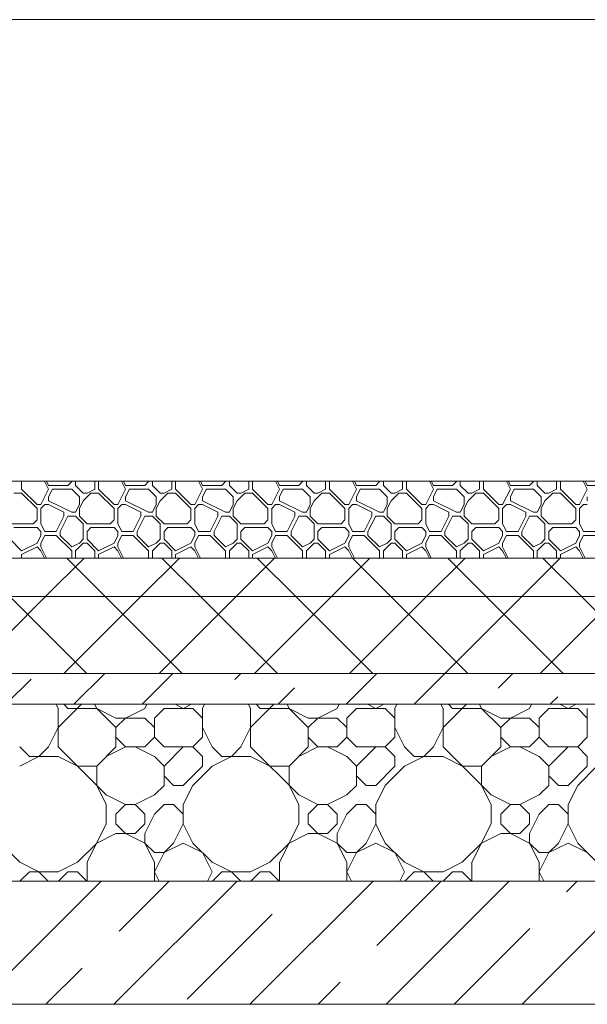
# Model space of a CAD drawing. Header units: millimetres. Extents: x 53645 to 137188, y 78097 to 135542.
# Tile 172 of 256: x 98823 to 99560, y 109600 to 110880. Entities that reach past the tile are written whole.
import ezdxf

# ---------------------------------------------------------------- set-up
doc = ezdxf.new("R2010")
doc.units = ezdxf.units.MM
doc.layers.add('hatch', color=7, linetype='Continuous', lineweight=5)
doc.layers.add('Wall2', color=40, linetype='Continuous', lineweight=5)

msp = doc.modelspace()

# ---------------------------------------------------------------- linework, layer by layer
at = {"layer": 'hatch', "color": 251, "ltscale": 100}
for points in [[(98825.2, 110269.6), (98825.2, 110280)], [(98860.2, 110269.6), (98855, 110280)], [(98860.2, 110274.6), (98857.5, 110280)], [(98860.2, 110274.6), (98885.2, 110274.6)], [(98885.2, 110274.6), (98890.2, 110279.6)], [(98890.2, 110279.6), (98890.2, 110280)], [(98895.2, 110274.6), (98895.2, 110280)], [(98905.2, 110264.6), (98895.2, 110274.6)], [(98920.2, 110269.6), (98920.2, 110280)], [(98925.2, 110269.6), (98925.2, 110280)], [(98960.2, 110269.6), (98955, 110280)], [(98960.2, 110274.6), (98957.5, 110280)], [(98960.2, 110274.6), (98985.2, 110274.6)], [(98985.2, 110274.6), (98990.2, 110279.6)], [(98990.2, 110279.6), (98990.2, 110280)], [(98995.2, 110274.6), (98995.2, 110280)], [(99005.2, 110264.6), (98995.2, 110274.6)], [(99020.2, 110269.6), (99020.2, 110280)], [(99025.2, 110269.6), (99025.2, 110280)], [(99060.2, 110269.6), (99055, 110280)], [(99060.2, 110274.6), (99057.5, 110280)], [(99060.2, 110274.6), (99085.2, 110274.6)], [(99085.2, 110274.6), (99090.2, 110279.6)], [(99090.2, 110279.6), (99090.2, 110280)], [(99095.2, 110274.6), (99095.2, 110280)], [(99105.2, 110264.6), (99095.2, 110274.6)], [(99120.2, 110269.6), (99120.2, 110280)], [(99125.2, 110269.6), (99125.2, 110280)], [(99160.2, 110269.6), (99155, 110280)], [(99160.2, 110274.6), (99157.5, 110280)], [(99160.2, 110274.6), (99185.2, 110274.6)], [(99185.2, 110274.6), (99190.2, 110279.6)], [(99190.2, 110279.6), (99190.2, 110280)], [(99195.2, 110274.6), (99195.2, 110280)], [(99205.2, 110264.6), (99195.2, 110274.6)], [(99220.2, 110269.6), (99220.2, 110280)], [(99225.2, 110269.6), (99225.2, 110280)], [(99260.2, 110269.6), (99255, 110280)], [(99260.2, 110274.6), (99257.5, 110280)], [(99260.2, 110274.6), (99285.2, 110274.6)], [(99285.2, 110274.6), (99290.2, 110279.6)], [(99290.2, 110279.6), (99290.2, 110280)], [(99295.2, 110274.6), (99295.2, 110280)], [(99305.2, 110264.6), (99295.2, 110274.6)], [(99320.2, 110269.6), (99320.2, 110280)], [(99325.2, 110269.6), (99325.2, 110280)], [(99360.2, 110269.6), (99355, 110280)], [(99360.2, 110274.6), (99357.5, 110280)], [(99360.2, 110274.6), (99385.2, 110274.6)], [(99385.2, 110274.6), (99390.2, 110279.6)], [(99390.2, 110279.6), (99390.2, 110280)], [(99395.2, 110274.6), (99395.2, 110280)], [(99405.2, 110264.6), (99395.2, 110274.6)], [(99420.2, 110269.6), (99420.2, 110280)], [(99425.2, 110269.6), (99425.2, 110280)], [(99460.2, 110269.6), (99455, 110280)], [(99460.2, 110274.6), (99457.5, 110280)], [(99460.2, 110274.6), (99485.2, 110274.6)], [(99485.2, 110274.6), (99490.2, 110279.6)], [(99490.2, 110279.6), (99490.2, 110280)], [(99495.2, 110274.6), (99495.2, 110280)], [(99505.2, 110264.6), (99495.2, 110274.6)], [(99520.2, 110269.6), (99520.2, 110280)], [(99525.2, 110269.6), (99525.2, 110280)], [(99560.2, 110269.6), (99555, 110280)], [(99560.2, 110274.6), (99557.5, 110280)], [(99560.2, 110274.6), (99585.2, 110274.6)], [(98815.2, 110264.6), (98825.2, 110264.6)], [(98845.2, 110249.6), (98825.2, 110269.6)], [(98845.2, 110244.6), (98825.2, 110264.6)], [(98850.2, 110249.6), (98860.2, 110269.6)], [(98860.2, 110259.6), (98865.2, 110269.6)], [(98860.2, 110254.6), (98860.2, 110259.6)], [(98865.2, 110269.6), (98890.2, 110269.6)], [(98900.2, 110259.6), (98890.2, 110269.6)], [(98900.2, 110249.6), (98900.2, 110259.6)], [(98905.2, 110264.6), (98910.2, 110264.6)], [(98905.2, 110254.6), (98915.2, 110264.6)], [(98910.2, 110264.6), (98920.2, 110269.6)], [(98915.2, 110264.6), (98925.2, 110264.6)], [(98945.2, 110249.6), (98925.2, 110269.6)], [(98945.2, 110244.6), (98925.2, 110264.6)], [(98950.2, 110249.6), (98960.2, 110269.6)], [(98960.2, 110259.6), (98965.2, 110269.6)], [(98960.2, 110254.6), (98960.2, 110259.6)], [(98965.2, 110269.6), (98990.2, 110269.6)], [(99000.2, 110259.6), (98990.2, 110269.6)], [(99000.2, 110249.6), (99000.2, 110259.6)], [(99005.2, 110264.6), (99010.2, 110264.6)], [(99005.2, 110254.6), (99015.2, 110264.6)], [(99010.2, 110264.6), (99020.2, 110269.6)], [(99015.2, 110264.6), (99025.2, 110264.6)], [(99045.2, 110249.6), (99025.2, 110269.6)], [(99045.2, 110244.6), (99025.2, 110264.6)], [(99050.2, 110249.6), (99060.2, 110269.6)], [(99060.2, 110259.6), (99065.2, 110269.6)], [(99060.2, 110254.6), (99060.2, 110259.6)], [(99065.2, 110269.6), (99090.2, 110269.6)], [(99100.2, 110259.6), (99090.2, 110269.6)], [(99100.2, 110249.6), (99100.2, 110259.6)], [(99105.2, 110264.6), (99110.2, 110264.6)], [(99105.2, 110254.6), (99115.2, 110264.6)], [(99110.2, 110264.6), (99120.2, 110269.6)], [(99115.2, 110264.6), (99125.2, 110264.6)], [(99145.2, 110249.6), (99125.2, 110269.6)], [(99145.2, 110244.6), (99125.2, 110264.6)], [(99150.2, 110249.6), (99160.2, 110269.6)], [(99160.2, 110259.6), (99165.2, 110269.6)], [(99160.2, 110254.6), (99160.2, 110259.6)], [(99165.2, 110269.6), (99190.2, 110269.6)], [(99200.2, 110259.6), (99190.2, 110269.6)], [(99200.2, 110249.6), (99200.2, 110259.6)], [(99205.2, 110264.6), (99210.2, 110264.6)], [(99205.2, 110254.6), (99215.2, 110264.6)], [(99210.2, 110264.6), (99220.2, 110269.6)], [(99215.2, 110264.6), (99225.2, 110264.6)], [(99245.2, 110249.6), (99225.2, 110269.6)], [(99245.2, 110244.6), (99225.2, 110264.6)], [(99250.2, 110249.6), (99260.2, 110269.6)], [(99260.2, 110259.6), (99265.2, 110269.6)], [(99260.2, 110254.6), (99260.2, 110259.6)], [(99265.2, 110269.6), (99290.2, 110269.6)], [(99300.2, 110259.6), (99290.2, 110269.6)], [(99300.2, 110249.6), (99300.2, 110259.6)], [(99305.2, 110264.6), (99310.2, 110264.6)], [(99305.2, 110254.6), (99315.2, 110264.6)], [(99310.2, 110264.6), (99320.2, 110269.6)], [(99315.2, 110264.6), (99325.2, 110264.6)], [(99345.2, 110249.6), (99325.2, 110269.6)], [(99345.2, 110244.6), (99325.2, 110264.6)], [(99350.2, 110249.6), (99360.2, 110269.6)], [(99360.2, 110259.6), (99365.2, 110269.6)], [(99360.2, 110254.6), (99360.2, 110259.6)], [(99365.2, 110269.6), (99390.2, 110269.6)], [(99400.2, 110259.6), (99390.2, 110269.6)], [(99400.2, 110249.6), (99400.2, 110259.6)], [(99405.2, 110264.6), (99410.2, 110264.6)], [(99405.2, 110254.6), (99415.2, 110264.6)], [(99410.2, 110264.6), (99420.2, 110269.6)], [(99415.2, 110264.6), (99425.2, 110264.6)], [(99445.2, 110249.6), (99425.2, 110269.6)], [(99445.2, 110244.6), (99425.2, 110264.6)], [(99450.2, 110249.6), (99460.2, 110269.6)], [(99460.2, 110259.6), (99465.2, 110269.6)], [(99460.2, 110254.6), (99460.2, 110259.6)], [(99465.2, 110269.6), (99490.2, 110269.6)], [(99500.2, 110259.6), (99490.2, 110269.6)], [(99500.2, 110249.6), (99500.2, 110259.6)], [(99505.2, 110264.6), (99510.2, 110264.6)], [(99505.2, 110254.6), (99515.2, 110264.6)], [(99510.2, 110264.6), (99520.2, 110269.6)], [(99515.2, 110264.6), (99525.2, 110264.6)], [(99545.2, 110249.6), (99525.2, 110269.6)], [(99545.2, 110244.6), (99525.2, 110264.6)], [(99550.2, 110249.6), (99560.2, 110269.6)], [(99560.2, 110254.6), (99560.2, 110259.6)], [(98845.2, 110249.6), (98850.2, 110249.6)], [(98850.2, 110244.6), (98855.2, 110249.6)], [(98855.2, 110249.6), (98860.2, 110249.6)], [(98890.2, 110239.6), (98860.2, 110254.6)], [(98880.2, 110239.6), (98860.2, 110249.6)], [(98895.2, 110239.6), (98900.2, 110249.6)], [(98895.2, 110239.6), (98900.2, 110249.6)], [(98900.2, 110244.6), (98905.2, 110254.6)], [(98945.2, 110249.6), (98950.2, 110249.6)], [(98950.2, 110244.6), (98955.2, 110249.6)], [(98955.2, 110249.6), (98960.2, 110249.6)], [(98990.2, 110239.6), (98960.2, 110254.6)], [(98980.2, 110239.6), (98960.2, 110249.6)], [(98995.2, 110239.6), (99000.2, 110249.6)], [(98995.2, 110239.6), (99000.2, 110249.6)], [(99000.2, 110244.6), (99005.2, 110254.6)], [(99045.2, 110249.6), (99050.2, 110249.6)], [(99050.2, 110244.6), (99055.2, 110249.6)], [(99055.2, 110249.6), (99060.2, 110249.6)], [(99090.2, 110239.6), (99060.2, 110254.6)], [(99080.2, 110239.6), (99060.2, 110249.6)], [(99095.2, 110239.6), (99100.2, 110249.6)], [(99095.2, 110239.6), (99100.2, 110249.6)], [(99100.2, 110244.6), (99105.2, 110254.6)], [(99145.2, 110249.6), (99150.2, 110249.6)], [(99150.2, 110244.6), (99155.2, 110249.6)], [(99155.2, 110249.6), (99160.2, 110249.6)], [(99190.2, 110239.6), (99160.2, 110254.6)], [(99180.2, 110239.6), (99160.2, 110249.6)], [(99195.2, 110239.6), (99200.2, 110249.6)], [(99195.2, 110239.6), (99200.2, 110249.6)], [(99200.2, 110244.6), (99205.2, 110254.6)], [(99245.2, 110249.6), (99250.2, 110249.6)], [(99250.2, 110244.6), (99255.2, 110249.6)], [(99255.2, 110249.6), (99260.2, 110249.6)], [(99290.2, 110239.6), (99260.2, 110254.6)], [(99280.2, 110239.6), (99260.2, 110249.6)], [(99295.2, 110239.6), (99300.2, 110249.6)], [(99295.2, 110239.6), (99300.2, 110249.6)], [(99300.2, 110244.6), (99305.2, 110254.6)], [(99345.2, 110249.6), (99350.2, 110249.6)], [(99350.2, 110244.6), (99355.2, 110249.6)], [(99355.2, 110249.6), (99360.2, 110249.6)], [(99390.2, 110239.6), (99360.2, 110254.6)], [(99380.2, 110239.6), (99360.2, 110249.6)], [(99395.2, 110239.6), (99400.2, 110249.6)], [(99395.2, 110239.6), (99400.2, 110249.6)], [(99400.2, 110244.6), (99405.2, 110254.6)], [(99445.2, 110249.6), (99450.2, 110249.6)], [(99450.2, 110244.6), (99455.2, 110249.6)], [(99455.2, 110249.6), (99460.2, 110249.6)], [(99490.2, 110239.6), (99460.2, 110254.6)], [(99480.2, 110239.6), (99460.2, 110249.6)], [(99495.2, 110239.6), (99500.2, 110249.6)], [(99495.2, 110239.6), (99500.2, 110249.6)], [(99500.2, 110244.6), (99505.2, 110254.6)], [(99545.2, 110249.6), (99550.2, 110249.6)], [(99550.2, 110244.6), (99555.2, 110249.6)], [(99555.2, 110249.6), (99560.2, 110249.6)], [(98845.2, 110229.6), (98845.2, 110244.6)], [(98850.2, 110224.6), (98850.2, 110244.6)], [(98870.2, 110214.6), (98880.2, 110234.6)], [(98875.2, 110214.6), (98885.2, 110234.6)], [(98880.2, 110234.6), (98880.2, 110239.6)], [(98885.2, 110234.6), (98895.2, 110234.6)], [(98890.2, 110239.6), (98895.2, 110239.6)], [(98905.2, 110224.6), (98895.2, 110234.6)], [(98900.2, 110234.6), (98900.2, 110244.6)], [(98910.2, 110224.6), (98900.2, 110234.6)], [(98945.2, 110229.6), (98945.2, 110244.6)], [(98950.2, 110224.6), (98950.2, 110244.6)], [(98970.2, 110214.6), (98980.2, 110234.6)], [(98975.2, 110214.6), (98985.2, 110234.6)], [(98980.2, 110234.6), (98980.2, 110239.6)], [(98985.2, 110234.6), (98995.2, 110234.6)], [(98990.2, 110239.6), (98995.2, 110239.6)], [(99005.2, 110224.6), (98995.2, 110234.6)], [(99000.2, 110234.6), (99000.2, 110244.6)], [(99010.2, 110224.6), (99000.2, 110234.6)], [(99045.2, 110229.6), (99045.2, 110244.6)], [(99050.2, 110224.6), (99050.2, 110244.6)], [(99070.2, 110214.6), (99080.2, 110234.6)], [(99075.2, 110214.6), (99085.2, 110234.6)], [(99080.2, 110234.6), (99080.2, 110239.6)], [(99085.2, 110234.6), (99095.2, 110234.6)], [(99090.2, 110239.6), (99095.2, 110239.6)], [(99105.2, 110224.6), (99095.2, 110234.6)], [(99100.2, 110234.6), (99100.2, 110244.6)], [(99110.2, 110224.6), (99100.2, 110234.6)], [(99145.2, 110229.6), (99145.2, 110244.6)], [(99150.2, 110224.6), (99150.2, 110244.6)], [(99170.2, 110214.6), (99180.2, 110234.6)], [(99175.2, 110214.6), (99185.2, 110234.6)], [(99180.2, 110234.6), (99180.2, 110239.6)], [(99185.2, 110234.6), (99195.2, 110234.6)], [(99190.2, 110239.6), (99195.2, 110239.6)], [(99205.2, 110224.6), (99195.2, 110234.6)], [(99200.2, 110234.6), (99200.2, 110244.6)], [(99210.2, 110224.6), (99200.2, 110234.6)], [(99245.2, 110229.6), (99245.2, 110244.6)], [(99250.2, 110224.6), (99250.2, 110244.6)], [(99270.2, 110214.6), (99280.2, 110234.6)], [(99275.2, 110214.6), (99285.2, 110234.6)], [(99280.2, 110234.6), (99280.2, 110239.6)], [(99285.2, 110234.6), (99295.2, 110234.6)], [(99290.2, 110239.6), (99295.2, 110239.6)], [(99305.2, 110224.6), (99295.2, 110234.6)], [(99300.2, 110234.6), (99300.2, 110244.6)], [(99310.2, 110224.6), (99300.2, 110234.6)], [(99345.2, 110229.6), (99345.2, 110244.6)], [(99350.2, 110224.6), (99350.2, 110244.6)], [(99370.2, 110214.6), (99380.2, 110234.6)], [(99375.2, 110214.6), (99385.2, 110234.6)], [(99380.2, 110234.6), (99380.2, 110239.6)], [(99385.2, 110234.6), (99395.2, 110234.6)], [(99390.2, 110239.6), (99395.2, 110239.6)], [(99405.2, 110224.6), (99395.2, 110234.6)], [(99400.2, 110234.6), (99400.2, 110244.6)], [(99410.2, 110224.6), (99400.2, 110234.6)], [(99445.2, 110229.6), (99445.2, 110244.6)], [(99450.2, 110224.6), (99450.2, 110244.6)], [(99470.2, 110214.6), (99480.2, 110234.6)], [(99475.2, 110214.6), (99485.2, 110234.6)], [(99480.2, 110234.6), (99480.2, 110239.6)], [(99485.2, 110234.6), (99495.2, 110234.6)], [(99490.2, 110239.6), (99495.2, 110239.6)], [(99505.2, 110224.6), (99495.2, 110234.6)], [(99500.2, 110234.6), (99500.2, 110244.6)], [(99510.2, 110224.6), (99500.2, 110234.6)], [(99545.2, 110229.6), (99545.2, 110244.6)], [(99550.2, 110224.6), (99550.2, 110244.6)], [(98810.2, 110224.6), (98840.2, 110224.6)], [(98840.2, 110224.6), (98845.2, 110229.6)], [(98855.2, 110214.6), (98850.2, 110224.6)], [(98905.2, 110204.6), (98905.2, 110224.6)], [(98910.2, 110224.6), (98940.2, 110224.6)], [(98940.2, 110224.6), (98945.2, 110229.6)], [(98955.2, 110214.6), (98950.2, 110224.6)], [(99005.2, 110204.6), (99005.2, 110224.6)], [(99010.2, 110224.6), (99040.2, 110224.6)], [(99040.2, 110224.6), (99045.2, 110229.6)], [(99055.2, 110214.6), (99050.2, 110224.6)], [(99105.2, 110204.6), (99105.2, 110224.6)], [(99110.2, 110224.6), (99140.2, 110224.6)], [(99140.2, 110224.6), (99145.2, 110229.6)], [(99155.2, 110214.6), (99150.2, 110224.6)], [(99205.2, 110204.6), (99205.2, 110224.6)], [(99210.2, 110224.6), (99240.2, 110224.6)], [(99240.2, 110224.6), (99245.2, 110229.6)], [(99255.2, 110214.6), (99250.2, 110224.6)], [(99305.2, 110204.6), (99305.2, 110224.6)], [(99310.2, 110224.6), (99340.2, 110224.6)], [(99340.2, 110224.6), (99345.2, 110229.6)], [(99355.2, 110214.6), (99350.2, 110224.6)], [(99405.2, 110204.6), (99405.2, 110224.6)], [(99410.2, 110224.6), (99440.2, 110224.6)], [(99440.2, 110224.6), (99445.2, 110229.6)], [(99455.2, 110214.6), (99450.2, 110224.6)], [(99505.2, 110204.6), (99505.2, 110224.6)], [(99510.2, 110224.6), (99540.2, 110224.6)], [(99540.2, 110224.6), (99545.2, 110229.6)], [(99555.2, 110214.6), (99550.2, 110224.6)], [(98815.2, 110219.6), (98845.2, 110219.6)], [(98850.2, 110214.6), (98845.2, 110219.6)], [(98845.2, 110199.6), (98850.2, 110209.6)], [(98850.2, 110209.6), (98850.2, 110214.6)], [(98850.2, 110199.6), (98855.2, 110209.6)], [(98855.2, 110214.6), (98870.2, 110214.6)], [(98855.2, 110209.6), (98870.2, 110209.6)], [(98890.2, 110189.6), (98870.2, 110209.6)], [(98875.2, 110209.6), (98875.2, 110214.6)], [(98890.2, 110194.6), (98875.2, 110209.6)], [(98910.2, 110214.6), (98915.2, 110219.6)], [(98910.2, 110204.6), (98910.2, 110214.6)], [(98915.2, 110219.6), (98945.2, 110219.6)], [(98950.2, 110214.6), (98945.2, 110219.6)], [(98945.2, 110199.6), (98950.2, 110209.6)], [(98950.2, 110209.6), (98950.2, 110214.6)], [(98950.2, 110199.6), (98955.2, 110209.6)], [(98955.2, 110214.6), (98970.2, 110214.6)], [(98955.2, 110209.6), (98970.2, 110209.6)], [(98990.2, 110189.6), (98970.2, 110209.6)], [(98975.2, 110209.6), (98975.2, 110214.6)], [(98990.2, 110194.6), (98975.2, 110209.6)], [(99010.2, 110214.6), (99015.2, 110219.6)], [(99010.2, 110204.6), (99010.2, 110214.6)], [(99015.2, 110219.6), (99045.2, 110219.6)], [(99050.2, 110214.6), (99045.2, 110219.6)], [(99045.2, 110199.6), (99050.2, 110209.6)], [(99050.2, 110209.6), (99050.2, 110214.6)], [(99050.2, 110199.6), (99055.2, 110209.6)], [(99055.2, 110214.6), (99070.2, 110214.6)], [(99055.2, 110209.6), (99070.2, 110209.6)], [(99090.2, 110189.6), (99070.2, 110209.6)], [(99075.2, 110209.6), (99075.2, 110214.6)], [(99090.2, 110194.6), (99075.2, 110209.6)], [(99110.2, 110214.6), (99115.2, 110219.6)], [(99110.2, 110204.6), (99110.2, 110214.6)], [(99115.2, 110219.6), (99145.2, 110219.6)], [(99150.2, 110214.6), (99145.2, 110219.6)], [(99145.2, 110199.6), (99150.2, 110209.6)], [(99150.2, 110209.6), (99150.2, 110214.6)], [(99150.2, 110199.6), (99155.2, 110209.6)], [(99155.2, 110214.6), (99170.2, 110214.6)], [(99155.2, 110209.6), (99170.2, 110209.6)], [(99190.2, 110189.6), (99170.2, 110209.6)], [(99175.2, 110209.6), (99175.2, 110214.6)], [(99190.2, 110194.6), (99175.2, 110209.6)], [(99210.2, 110214.6), (99215.2, 110219.6)], [(99210.2, 110204.6), (99210.2, 110214.6)], [(99215.2, 110219.6), (99245.2, 110219.6)], [(99250.2, 110214.6), (99245.2, 110219.6)], [(99245.2, 110199.6), (99250.2, 110209.6)], [(99250.2, 110209.6), (99250.2, 110214.6)], [(99250.2, 110199.6), (99255.2, 110209.6)], [(99255.2, 110214.6), (99270.2, 110214.6)], [(99255.2, 110209.6), (99270.2, 110209.6)], [(99290.2, 110189.6), (99270.2, 110209.6)], [(99275.2, 110209.6), (99275.2, 110214.6)], [(99290.2, 110194.6), (99275.2, 110209.6)], [(99310.2, 110214.6), (99315.2, 110219.6)], [(99310.2, 110204.6), (99310.2, 110214.6)], [(99315.2, 110219.6), (99345.2, 110219.6)], [(99350.2, 110214.6), (99345.2, 110219.6)], [(99345.2, 110199.6), (99350.2, 110209.6)], [(99350.2, 110209.6), (99350.2, 110214.6)], [(99350.2, 110199.6), (99355.2, 110209.6)], [(99355.2, 110214.6), (99370.2, 110214.6)], [(99355.2, 110209.6), (99370.2, 110209.6)], [(99390.2, 110189.6), (99370.2, 110209.6)], [(99375.2, 110209.6), (99375.2, 110214.6)], [(99390.2, 110194.6), (99375.2, 110209.6)], [(99410.2, 110214.6), (99415.2, 110219.6)], [(99410.2, 110204.6), (99410.2, 110214.6)], [(99415.2, 110219.6), (99445.2, 110219.6)], [(99450.2, 110214.6), (99445.2, 110219.6)], [(99445.2, 110199.6), (99450.2, 110209.6)], [(99450.2, 110209.6), (99450.2, 110214.6)], [(99450.2, 110199.6), (99455.2, 110209.6)], [(99455.2, 110214.6), (99470.2, 110214.6)], [(99455.2, 110209.6), (99470.2, 110209.6)], [(99490.2, 110189.6), (99470.2, 110209.6)], [(99475.2, 110209.6), (99475.2, 110214.6)], [(99490.2, 110194.6), (99475.2, 110209.6)], [(99510.2, 110214.6), (99515.2, 110219.6)], [(99510.2, 110204.6), (99510.2, 110214.6)], [(99515.2, 110219.6), (99545.2, 110219.6)], [(99550.2, 110214.6), (99545.2, 110219.6)], [(99545.2, 110199.6), (99550.2, 110209.6)], [(99550.2, 110209.6), (99550.2, 110214.6)], [(99550.2, 110199.6), (99555.2, 110209.6)], [(99555.2, 110214.6), (99570.2, 110214.6)], [(99555.2, 110209.6), (99570.2, 110209.6)], [(98825.2, 110189.6), (98810.2, 110204.6)], [(98825.2, 110189.6), (98845.2, 110199.6)], [(98850.2, 110194.6), (98850.2, 110199.6)], [(98890.2, 110194.6), (98900.2, 110199.6)], [(98895.2, 110189.6), (98905.2, 110199.6)], [(98900.2, 110199.6), (98905.2, 110204.6)], [(98905.2, 110199.6), (98910.2, 110199.6)], [(98925.2, 110189.6), (98910.2, 110204.6)], [(98920.2, 110189.6), (98910.2, 110199.6)], [(98925.2, 110189.6), (98945.2, 110199.6)], [(98950.2, 110194.6), (98950.2, 110199.6)], [(98990.2, 110194.6), (99000.2, 110199.6)], [(98995.2, 110189.6), (99005.2, 110199.6)], [(99000.2, 110199.6), (99005.2, 110204.6)], [(99005.2, 110199.6), (99010.2, 110199.6)], [(99025.2, 110189.6), (99010.2, 110204.6)], [(99020.2, 110189.6), (99010.2, 110199.6)], [(99025.2, 110189.6), (99045.2, 110199.6)], [(99050.2, 110194.6), (99050.2, 110199.6)], [(99090.2, 110194.6), (99100.2, 110199.6)], [(99095.2, 110189.6), (99105.2, 110199.6)], [(99100.2, 110199.6), (99105.2, 110204.6)], [(99105.2, 110199.6), (99110.2, 110199.6)], [(99125.2, 110189.6), (99110.2, 110204.6)], [(99120.2, 110189.6), (99110.2, 110199.6)], [(99125.2, 110189.6), (99145.2, 110199.6)], [(99150.2, 110194.6), (99150.2, 110199.6)], [(99190.2, 110194.6), (99200.2, 110199.6)], [(99195.2, 110189.6), (99205.2, 110199.6)], [(99200.2, 110199.6), (99205.2, 110204.6)], [(99205.2, 110199.6), (99210.2, 110199.6)], [(99225.2, 110189.6), (99210.2, 110204.6)], [(99220.2, 110189.6), (99210.2, 110199.6)], [(99225.2, 110189.6), (99245.2, 110199.6)], [(99250.2, 110194.6), (99250.2, 110199.6)], [(99290.2, 110194.6), (99300.2, 110199.6)], [(99295.2, 110189.6), (99305.2, 110199.6)], [(99300.2, 110199.6), (99305.2, 110204.6)], [(99305.2, 110199.6), (99310.2, 110199.6)], [(99325.2, 110189.6), (99310.2, 110204.6)], [(99320.2, 110189.6), (99310.2, 110199.6)], [(99325.2, 110189.6), (99345.2, 110199.6)], [(99350.2, 110194.6), (99350.2, 110199.6)], [(99390.2, 110194.6), (99400.2, 110199.6)], [(99395.2, 110189.6), (99405.2, 110199.6)], [(99400.2, 110199.6), (99405.2, 110204.6)], [(99405.2, 110199.6), (99410.2, 110199.6)], [(99425.2, 110189.6), (99410.2, 110204.6)], [(99420.2, 110189.6), (99410.2, 110199.6)], [(99425.2, 110189.6), (99445.2, 110199.6)], [(99450.2, 110194.6), (99450.2, 110199.6)], [(99490.2, 110194.6), (99500.2, 110199.6)], [(99495.2, 110189.6), (99505.2, 110199.6)], [(99500.2, 110199.6), (99505.2, 110204.6)], [(99505.2, 110199.6), (99510.2, 110199.6)], [(99525.2, 110189.6), (99510.2, 110204.6)], [(99520.2, 110189.6), (99510.2, 110199.6)], [(99525.2, 110189.6), (99545.2, 110199.6)], [(99550.2, 110194.6), (99550.2, 110199.6)], [(98825.2, 110184.6), (98845.2, 110194.6)], [(98825.2, 110180), (98825.2, 110184.6)], [(98850.2, 110189.6), (98845.2, 110194.6)], [(98857.5, 110180), (98850.2, 110194.6)], [(98855, 110180), (98850.2, 110189.6)], [(98890.2, 110180), (98890.2, 110189.6)], [(98895.2, 110180), (98895.2, 110189.6)], [(98920.2, 110180), (98920.2, 110189.6)], [(98925.2, 110184.6), (98945.2, 110194.6)], [(98925.2, 110180), (98925.2, 110184.6)], [(98950.2, 110189.6), (98945.2, 110194.6)], [(98957.5, 110180), (98950.2, 110194.6)], [(98955, 110180), (98950.2, 110189.6)], [(98990.2, 110180), (98990.2, 110189.6)], [(98995.2, 110180), (98995.2, 110189.6)], [(99020.2, 110180), (99020.2, 110189.6)], [(99025.2, 110184.6), (99045.2, 110194.6)], [(99025.2, 110180), (99025.2, 110184.6)], [(99050.2, 110189.6), (99045.2, 110194.6)], [(99057.5, 110180), (99050.2, 110194.6)], [(99055, 110180), (99050.2, 110189.6)], [(99090.2, 110180), (99090.2, 110189.6)], [(99095.2, 110180), (99095.2, 110189.6)], [(99120.2, 110180), (99120.2, 110189.6)], [(99125.2, 110184.6), (99145.2, 110194.6)], [(99125.2, 110180), (99125.2, 110184.6)], [(99150.2, 110189.6), (99145.2, 110194.6)], [(99157.5, 110180), (99150.2, 110194.6)], [(99155, 110180), (99150.2, 110189.6)], [(99190.2, 110180), (99190.2, 110189.6)], [(99195.2, 110180), (99195.2, 110189.6)], [(99220.2, 110180), (99220.2, 110189.6)], [(99225.2, 110184.6), (99245.2, 110194.6)], [(99225.2, 110180), (99225.2, 110184.6)], [(99250.2, 110189.6), (99245.2, 110194.6)], [(99257.5, 110180), (99250.2, 110194.6)], [(99255, 110180), (99250.2, 110189.6)], [(99290.2, 110180), (99290.2, 110189.6)], [(99295.2, 110180), (99295.2, 110189.6)], [(99320.2, 110180), (99320.2, 110189.6)], [(99325.2, 110184.6), (99345.2, 110194.6)], [(99325.2, 110180), (99325.2, 110184.6)], [(99350.2, 110189.6), (99345.2, 110194.6)], [(99357.5, 110180), (99350.2, 110194.6)], [(99355, 110180), (99350.2, 110189.6)], [(99390.2, 110180), (99390.2, 110189.6)], [(99395.2, 110180), (99395.2, 110189.6)], [(99420.2, 110180), (99420.2, 110189.6)], [(99425.2, 110184.6), (99445.2, 110194.6)], [(99425.2, 110180), (99425.2, 110184.6)], [(99450.2, 110189.6), (99445.2, 110194.6)], [(99457.5, 110180), (99450.2, 110194.6)], [(99455, 110180), (99450.2, 110189.6)], [(99490.2, 110180), (99490.2, 110189.6)], [(99495.2, 110180), (99495.2, 110189.6)], [(99520.2, 110180), (99520.2, 110189.6)], [(99525.2, 110184.6), (99545.2, 110194.6)], [(99525.2, 110180), (99525.2, 110184.6)], [(99550.2, 110189.6), (99545.2, 110194.6)], [(99557.5, 110180), (99550.2, 110194.6)], [(99555, 110180), (99550.2, 110189.6)], [(100108.8, 110180), (91278.8, 110180)], [(91278.8, 110180), (100108.8, 110180)], [(100108.8, 110130), (91278.8, 110130)], [(91278.8, 110130), (100108.8, 110130)], [(100108.8, 110030), (91278.8, 110030)], [(91278.8, 110030), (100108.8, 110030)], [(100108.8, 109990), (91278.8, 109990)], [(91278.8, 109990), (100108.8, 109990)], [(91368.8, 109760), (100018.8, 109760)], [(100108.8, 109760), (96418.8, 109760)]]:
    msp.add_lwpolyline(points, dxfattribs=at)
at = {"layer": 'hatch', "color": 251, "lineweight": 5, "ltscale": 100}
for points in [[(98856.4, 110130), (98906.4, 110180)], [(98933.8, 110130), (98883.8, 110180)], [(98980.2, 110130), (99030.2, 110180)], [(99057.5, 110130), (99007.5, 110180)], [(99103.9, 110130), (99153.9, 110180)], [(99181.3, 110130), (99131.3, 110180)], [(99227.6, 110130), (99277.6, 110180)], [(99305, 110130), (99255, 110180)], [(99351.4, 110130), (99401.4, 110180)], [(99428.8, 110130), (99378.8, 110180)], [(99475.1, 110130), (99525.1, 110180)], [(99552.5, 110130), (99502.5, 110180)]]:
    msp.add_lwpolyline(points, dxfattribs=at)
at = {"layer": 'hatch', "color": 251, "lineweight": 9, "ltscale": 100}
for points in [[(98756.4, 110030), (98856.4, 110130)], [(98910, 110030), (98810, 110130)], [(98880.2, 110030), (98980.2, 110130)], [(99033.8, 110030), (98933.8, 110130)], [(99003.9, 110030), (99103.9, 110130)], [(99157.5, 110030), (99057.5, 110130)], [(99127.6, 110030), (99227.6, 110130)], [(99281.3, 110030), (99181.3, 110130)], [(99251.4, 110030), (99351.4, 110130)], [(99405, 110030), (99305, 110130)], [(99375.1, 110030), (99475.1, 110130)], [(99528.8, 110030), (99428.8, 110130)], [(99498.9, 110030), (99598.9, 110130)], [(99652.5, 110030), (99552.5, 110130)], [(98893.2, 109990), (98933.2, 110030)], [(98981.6, 109990), (99021.6, 110030)], [(99102.4, 110022.4), (99110, 110030)], [(99246.7, 109990), (99286.7, 110030)], [(99335.1, 109990), (99375.1, 110030)], [(99444.4, 110010.9), (99463.5, 110030)], [(98804.8, 109990), (98837.6, 110022.8)], [(99158.4, 109990), (99179.7, 110011.3)], [(99511.9, 109990), (99521.8, 109999.8)], [(98872.7, 109984.6), (98870, 109990)], [(98872.7, 109959.6), (98903, 109990)], [(98872.7, 109934.6), (98872.7, 109984.6)], [(98885.2, 109984.6), (98879.8, 109990)], [(98885.2, 109984.6), (98922.7, 109984.6)], [(98922.7, 109984.6), (98920, 109990)], [(98947.7, 109959.6), (98922.7, 109984.6)], [(98947.7, 109972.1), (98922.7, 109984.6)], [(98960.2, 109972.1), (98985.2, 109984.6)], [(98985.2, 109984.6), (98987.8, 109990)], [(98997.7, 109972.1), (99010.2, 109984.6)], [(99010.2, 109984.6), (99047.7, 109984.6)], [(99035.2, 109984.6), (99024.5, 109990)], [(99035.2, 109984.6), (99045.8, 109990)], [(99060.2, 109972.1), (99047.7, 109984.6)], [(99060.2, 109984.6), (99062.8, 109990)], [(99060.2, 109947.1), (99060.2, 109984.6)], [(99122.7, 109984.6), (99120, 109990)], [(99122.7, 109959.6), (99153, 109990)], [(99122.7, 109934.6), (99122.7, 109984.6)], [(99135.2, 109984.6), (99129.8, 109990)], [(99135.2, 109984.6), (99172.7, 109984.6)], [(99172.7, 109984.6), (99170, 109990)], [(99197.7, 109959.6), (99172.7, 109984.6)], [(99197.7, 109972.1), (99172.7, 109984.6)], [(99210.2, 109972.1), (99235.2, 109984.6)], [(99235.2, 109984.6), (99237.8, 109990)], [(99247.7, 109972.1), (99260.2, 109984.6)], [(99260.2, 109984.6), (99297.7, 109984.6)], [(99285.2, 109984.6), (99274.5, 109990)], [(99285.2, 109984.6), (99295.8, 109990)], [(99310.2, 109972.1), (99297.7, 109984.6)], [(99310.2, 109984.6), (99312.8, 109990)], [(99310.2, 109947.1), (99310.2, 109984.6)], [(99372.7, 109984.6), (99370, 109990)], [(99372.7, 109959.6), (99403, 109990)], [(99372.7, 109934.6), (99372.7, 109984.6)], [(99385.2, 109984.6), (99379.8, 109990)], [(99385.2, 109984.6), (99422.7, 109984.6)], [(99422.7, 109984.6), (99420, 109990)], [(99447.7, 109959.6), (99422.7, 109984.6)], [(99447.7, 109972.1), (99422.7, 109984.6)], [(99460.2, 109972.1), (99485.2, 109984.6)], [(99485.2, 109984.6), (99487.8, 109990)], [(99497.7, 109972.1), (99510.2, 109984.6)], [(99510.2, 109984.6), (99547.7, 109984.6)], [(99535.2, 109984.6), (99524.5, 109990)], [(99535.2, 109984.6), (99545.8, 109990)], [(99560.2, 109972.1), (99547.7, 109984.6)], [(99560.2, 109947.1), (99560.2, 109984.6)], [(98947.7, 109972.1), (98985.2, 109972.1)], [(98947.7, 109959.6), (98960.2, 109972.1)], [(98997.7, 109959.6), (98985.2, 109972.1)], [(98997.7, 109947.1), (98997.7, 109972.1)], [(99197.7, 109972.1), (99235.2, 109972.1)], [(99197.7, 109959.6), (99210.2, 109972.1)], [(99247.7, 109959.6), (99235.2, 109972.1)], [(99247.7, 109947.1), (99247.7, 109972.1)], [(99447.7, 109972.1), (99485.2, 109972.1)], [(99447.7, 109959.6), (99460.2, 109972.1)], [(99497.7, 109959.6), (99485.2, 109972.1)], [(99497.7, 109947.1), (99497.7, 109972.1)], [(98860.2, 109934.6), (98872.7, 109959.6)], [(98947.7, 109934.6), (98947.7, 109959.6)], [(99072.7, 109934.6), (99060.2, 109959.6)], [(99110.2, 109934.6), (99122.7, 109959.6)], [(99197.7, 109934.6), (99197.7, 109959.6)], [(99322.7, 109934.6), (99310.2, 109959.6)], [(99360.2, 109934.6), (99372.7, 109959.6)], [(99447.7, 109934.6), (99447.7, 109959.6)], [(98960.2, 109934.6), (98947.7, 109947.1)], [(98985.2, 109934.6), (98997.7, 109947.1)], [(99010.2, 109934.6), (98997.7, 109947.1)], [(99047.7, 109934.6), (99060.2, 109947.1)], [(99210.2, 109934.6), (99197.7, 109947.1)], [(99235.2, 109934.6), (99247.7, 109947.1)], [(99260.2, 109934.6), (99247.7, 109947.1)], [(99297.7, 109934.6), (99310.2, 109947.1)], [(99460.2, 109934.6), (99447.7, 109947.1)], [(99485.2, 109934.6), (99497.7, 109947.1)], [(99510.2, 109934.6), (99497.7, 109947.1)], [(99547.7, 109934.6), (99560.2, 109947.1)], [(98835.2, 109922.1), (98822.7, 109934.6)], [(98847.7, 109922.1), (98860.2, 109934.6)], [(98935.2, 109872.1), (98872.7, 109934.6)], [(98922.7, 109909.6), (98947.7, 109934.6)], [(98935.2, 109922.1), (98960.2, 109934.6)], [(98960.2, 109934.6), (98985.2, 109934.6)], [(98997.7, 109922.1), (98972.7, 109934.6)], [(99010.2, 109934.6), (99047.7, 109934.6)], [(99010.2, 109909.6), (99035.2, 109934.6)], [(99060.2, 109922.1), (99047.7, 109934.6)], [(99085.2, 109922.1), (99072.7, 109934.6)], [(99097.7, 109922.1), (99110.2, 109934.6)], [(99185.2, 109872.1), (99122.7, 109934.6)], [(99172.7, 109909.6), (99197.7, 109934.6)], [(99185.2, 109922.1), (99210.2, 109934.6)], [(99210.2, 109934.6), (99235.2, 109934.6)], [(99247.7, 109922.1), (99222.7, 109934.6)], [(99260.2, 109934.6), (99297.7, 109934.6)], [(99260.2, 109909.6), (99285.2, 109934.6)], [(99310.2, 109922.1), (99297.7, 109934.6)], [(99335.2, 109922.1), (99322.7, 109934.6)], [(99347.7, 109922.1), (99360.2, 109934.6)], [(99435.2, 109872.1), (99372.7, 109934.6)], [(99422.7, 109909.6), (99447.7, 109934.6)], [(99435.2, 109922.1), (99460.2, 109934.6)], [(99460.2, 109934.6), (99485.2, 109934.6)], [(99497.7, 109922.1), (99472.7, 109934.6)], [(99510.2, 109934.6), (99547.7, 109934.6)], [(99510.2, 109909.6), (99535.2, 109934.6)], [(99560.2, 109922.1), (99547.7, 109934.6)], [(98822.7, 109909.6), (98847.7, 109922.1)], [(98835.2, 109922.1), (98872.7, 109922.1)], [(98897.7, 109909.6), (98872.7, 109922.1)], [(99010.2, 109909.6), (98997.7, 109922.1)], [(99060.2, 109909.6), (99060.2, 109922.1)], [(99072.7, 109909.6), (99097.7, 109922.1)], [(99085.2, 109922.1), (99122.7, 109922.1)], [(99147.7, 109909.6), (99122.7, 109922.1)], [(99260.2, 109909.6), (99247.7, 109922.1)], [(99310.2, 109909.6), (99310.2, 109922.1)], [(99322.7, 109909.6), (99347.7, 109922.1)], [(99335.2, 109922.1), (99372.7, 109922.1)], [(99397.7, 109909.6), (99372.7, 109922.1)], [(99510.2, 109909.6), (99497.7, 109922.1)], [(99560.2, 109909.6), (99560.2, 109922.1)], [(98897.7, 109909.6), (98922.7, 109909.6)], [(98922.7, 109884.6), (98922.7, 109909.6)], [(99010.2, 109884.6), (99010.2, 109909.6)], [(99035.2, 109884.6), (99060.2, 109909.6)], [(99047.7, 109884.6), (99072.7, 109909.6)], [(99147.7, 109909.6), (99172.7, 109909.6)], [(99172.7, 109884.6), (99172.7, 109909.6)], [(99260.2, 109884.6), (99260.2, 109909.6)], [(99285.2, 109884.6), (99310.2, 109909.6)], [(99297.7, 109884.6), (99322.7, 109909.6)], [(99397.7, 109909.6), (99422.7, 109909.6)], [(99422.7, 109884.6), (99422.7, 109909.6)], [(99510.2, 109884.6), (99510.2, 109909.6)], [(99535.2, 109884.6), (99560.2, 109909.6)], [(99547.7, 109884.6), (99572.7, 109909.6)], [(99022.7, 109884.6), (99010.2, 109897.1)], [(99272.7, 109884.6), (99260.2, 109897.1)], [(99522.7, 109884.6), (99510.2, 109897.1)], [(98935.2, 109859.6), (98922.7, 109884.6)], [(98997.7, 109872.1), (99010.2, 109884.6)], [(99022.7, 109884.6), (99035.2, 109884.6)], [(99047.7, 109884.6), (99035.2, 109859.6)], [(99185.2, 109859.6), (99172.7, 109884.6)], [(99247.7, 109872.1), (99260.2, 109884.6)], [(99272.7, 109884.6), (99285.2, 109884.6)], [(99297.7, 109884.6), (99285.2, 109859.6)], [(99435.2, 109859.6), (99422.7, 109884.6)], [(99497.7, 109872.1), (99510.2, 109884.6)], [(99522.7, 109884.6), (99535.2, 109884.6)], [(99547.7, 109884.6), (99535.2, 109859.6)], [(98960.2, 109859.6), (98935.2, 109872.1)], [(98972.7, 109859.6), (98997.7, 109872.1)], [(99210.2, 109859.6), (99185.2, 109872.1)], [(99222.7, 109859.6), (99247.7, 109872.1)], [(99460.2, 109859.6), (99435.2, 109872.1)], [(99472.7, 109859.6), (99497.7, 109872.1)], [(98935.2, 109834.6), (98935.2, 109859.6)], [(98947.7, 109847.1), (98960.2, 109859.6)], [(98960.2, 109859.6), (98972.7, 109859.6)], [(98985.2, 109847.1), (98972.7, 109859.6)], [(98997.7, 109847.1), (99010.2, 109859.6)], [(99010.2, 109859.6), (99022.7, 109859.6)], [(99035.2, 109847.1), (99022.7, 109859.6)], [(99035.2, 109834.6), (99035.2, 109859.6)], [(99185.2, 109834.6), (99185.2, 109859.6)], [(99197.7, 109847.1), (99210.2, 109859.6)], [(99210.2, 109859.6), (99222.7, 109859.6)], [(99235.2, 109847.1), (99222.7, 109859.6)], [(99247.7, 109847.1), (99260.2, 109859.6)], [(99260.2, 109859.6), (99272.7, 109859.6)], [(99285.2, 109847.1), (99272.7, 109859.6)], [(99285.2, 109834.6), (99285.2, 109859.6)], [(99435.2, 109834.6), (99435.2, 109859.6)], [(99447.7, 109847.1), (99460.2, 109859.6)], [(99460.2, 109859.6), (99472.7, 109859.6)], [(99485.2, 109847.1), (99472.7, 109859.6)], [(99497.7, 109847.1), (99510.2, 109859.6)], [(99510.2, 109859.6), (99522.7, 109859.6)], [(99535.2, 109847.1), (99522.7, 109859.6)], [(99535.2, 109834.6), (99535.2, 109859.6)], [(98947.7, 109834.6), (98947.7, 109847.1)], [(98985.2, 109834.6), (98985.2, 109847.1)], [(98985.2, 109822.1), (98997.7, 109847.1)], [(99197.7, 109834.6), (99197.7, 109847.1)], [(99235.2, 109834.6), (99235.2, 109847.1)], [(99235.2, 109822.1), (99247.7, 109847.1)], [(99447.7, 109834.6), (99447.7, 109847.1)], [(99485.2, 109834.6), (99485.2, 109847.1)], [(99485.2, 109822.1), (99497.7, 109847.1)], [(98910.2, 109784.6), (98935.2, 109834.6)], [(98960.2, 109822.1), (98947.7, 109834.6)], [(98972.7, 109822.1), (98985.2, 109834.6)], [(99022.7, 109809.6), (99035.2, 109834.6)], [(99047.7, 109809.6), (99035.2, 109834.6)], [(99160.2, 109784.6), (99185.2, 109834.6)], [(99210.2, 109822.1), (99197.7, 109834.6)], [(99222.7, 109822.1), (99235.2, 109834.6)], [(99272.7, 109809.6), (99285.2, 109834.6)], [(99297.7, 109809.6), (99285.2, 109834.6)], [(99410.2, 109784.6), (99435.2, 109834.6)], [(99460.2, 109822.1), (99447.7, 109834.6)], [(99472.7, 109822.1), (99485.2, 109834.6)], [(99522.7, 109809.6), (99535.2, 109834.6)], [(99547.7, 109809.6), (99535.2, 109834.6)], [(98922.7, 109809.6), (98947.7, 109822.1)], [(98947.7, 109822.1), (98972.7, 109822.1)], [(98985.2, 109809.6), (98960.2, 109822.1)], [(98985.2, 109809.6), (98985.2, 109822.1)], [(99172.7, 109809.6), (99197.7, 109822.1)], [(99197.7, 109822.1), (99222.7, 109822.1)], [(99235.2, 109809.6), (99210.2, 109822.1)], [(99235.2, 109809.6), (99235.2, 109822.1)], [(99422.7, 109809.6), (99447.7, 109822.1)], [(99447.7, 109822.1), (99472.7, 109822.1)], [(99485.2, 109809.6), (99460.2, 109822.1)], [(99485.2, 109809.6), (99485.2, 109822.1)], [(98822.7, 109784.6), (98797.7, 109809.6)], [(98897.7, 109784.6), (98922.7, 109809.6)], [(98997.7, 109797.1), (98985.2, 109809.6)], [(98997.7, 109784.6), (98985.2, 109809.6)], [(99010.2, 109797.1), (99022.7, 109809.6)], [(99010.2, 109797.1), (99035.2, 109809.6)], [(99060.2, 109797.1), (99035.2, 109809.6)], [(99060.2, 109797.1), (99035.2, 109809.6)], [(99072.7, 109784.6), (99047.7, 109809.6)], [(99147.7, 109784.6), (99172.7, 109809.6)], [(99247.7, 109797.1), (99235.2, 109809.6)], [(99247.7, 109784.6), (99235.2, 109809.6)], [(99260.2, 109797.1), (99272.7, 109809.6)], [(99260.2, 109797.1), (99285.2, 109809.6)], [(99310.2, 109797.1), (99285.2, 109809.6)], [(99310.2, 109797.1), (99285.2, 109809.6)], [(99322.7, 109784.6), (99297.7, 109809.6)], [(99397.7, 109784.6), (99422.7, 109809.6)], [(99497.7, 109797.1), (99485.2, 109809.6)], [(99497.7, 109784.6), (99485.2, 109809.6)], [(99510.2, 109797.1), (99522.7, 109809.6)], [(99510.2, 109797.1), (99535.2, 109809.6)], [(99560.2, 109797.1), (99535.2, 109809.6)], [(99560.2, 109797.1), (99535.2, 109809.6)], [(99572.7, 109784.6), (99547.7, 109809.6)], [(98997.7, 109797.1), (99010.2, 109797.1)], [(98997.7, 109772.1), (99010.2, 109797.1)], [(99072.7, 109772.1), (99060.2, 109797.1)], [(99247.7, 109797.1), (99260.2, 109797.1)], [(99247.7, 109772.1), (99260.2, 109797.1)], [(99322.7, 109772.1), (99310.2, 109797.1)], [(99497.7, 109797.1), (99510.2, 109797.1)], [(99497.7, 109772.1), (99510.2, 109797.1)], [(98847.7, 109772.1), (98822.7, 109784.6)], [(98872.7, 109772.1), (98897.7, 109784.6)], [(98910.2, 109760), (98910.2, 109784.6)], [(98997.7, 109760), (98997.7, 109784.6)], [(99097.7, 109772.1), (99072.7, 109784.6)], [(99122.7, 109772.1), (99147.7, 109784.6)], [(99160.2, 109760), (99160.2, 109784.6)], [(99247.7, 109760), (99247.7, 109784.6)], [(99347.7, 109772.1), (99322.7, 109784.6)], [(99372.7, 109772.1), (99397.7, 109784.6)], [(99410.2, 109760), (99410.2, 109784.6)], [(99497.7, 109760), (99497.7, 109784.6)], [(98823, 109760), (98835.2, 109772.1)], [(98835.2, 109772.1), (98872.7, 109772.1)], [(98859.8, 109760), (98847.7, 109772.1)], [(98873, 109760), (98885.2, 109772.1)], [(98885.2, 109772.1), (98897.7, 109772.1)], [(98909.8, 109760), (98897.7, 109772.1)], [(99003.8, 109760), (98997.7, 109772.1)], [(99066.6, 109760), (99072.7, 109772.1)], [(99073, 109760), (99085.2, 109772.1)], [(99085.2, 109772.1), (99122.7, 109772.1)], [(99109.8, 109760), (99097.7, 109772.1)], [(99123, 109760), (99135.2, 109772.1)], [(99135.2, 109772.1), (99147.7, 109772.1)], [(99159.8, 109760), (99147.7, 109772.1)], [(99253.8, 109760), (99247.7, 109772.1)], [(99316.6, 109760), (99322.7, 109772.1)], [(99323, 109760), (99335.2, 109772.1)], [(99335.2, 109772.1), (99372.7, 109772.1)], [(99359.8, 109760), (99347.7, 109772.1)], [(99373, 109760), (99385.2, 109772.1)], [(99385.2, 109772.1), (99397.7, 109772.1)], [(99409.8, 109760), (99397.7, 109772.1)], [(99503.8, 109760), (99497.7, 109772.1)]]:
    msp.add_lwpolyline(points, dxfattribs=at)
at = {"layer": 'hatch', "color": 251, "lineweight": 0, "ltscale": 100}
for points in [[(98768.4, 109600), (98928.4, 109760)], [(98945.1, 109600), (99105.1, 109760)], [(98951.7, 109694.9), (99016.7, 109760)], [(99121.9, 109600), (99281.9, 109760)], [(99286.7, 109676.3), (99370.3, 109760)], [(99298.7, 109600), (99458.7, 109760)], [(99475.5, 109600), (99635.5, 109760)], [(99533.3, 109746.1), (99547.1, 109760)], [(99040.1, 109606.5), (99150.5, 109717)], [(99387.1, 109600), (99485.5, 109698.4)], [(98856.7, 109600), (98903.9, 109647.1)], [(99210.3, 109600), (99238.9, 109628.6)]]:
    msp.add_lwpolyline(points, dxfattribs=at)
at = {"layer": 'Wall2', "color": 4, "linetype": 'Continuous', "lineweight": 0, "ltscale": 100}
msp.add_lwpolyline([(91298.8, 110880), (100088.8, 110880)], dxfattribs=at)
at = {"layer": 'Wall2', "lineweight": 20, "ltscale": 50}
msp.add_lwpolyline([(91278.8, 110280), (100108.8, 110280)], dxfattribs=at)
at = {"layer": 'Wall2', "ltscale": 50}
msp.add_lwpolyline([(100018.8, 109600), (96768.8, 109600)], dxfattribs=at)

doc.saveas('drawing.dxf')
